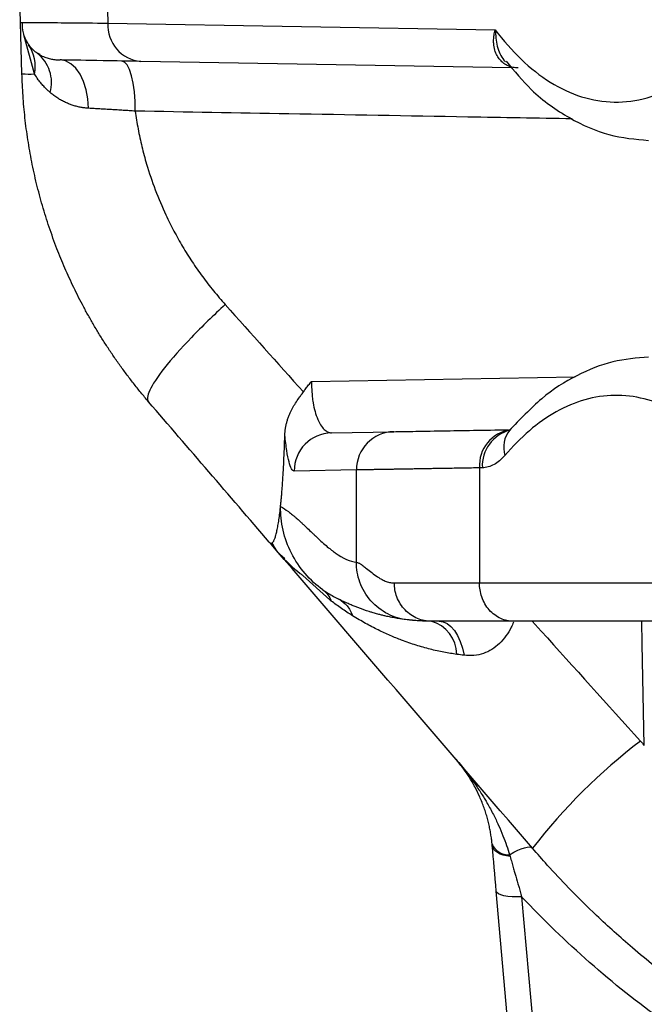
# Model space of a CAD drawing. Header units: millimetres. Extents: x 5 to 597, y 5 to 415.
# Tile 119 of 131: x 486.55 to 491.45, y 307.94 to 315.66. Entities that reach past the tile are written whole.
import ezdxf

# ---------------------------------------------------------------- set-up
doc = ezdxf.new("R2010")
doc.units = ezdxf.units.MM

msp = doc.modelspace()

# ---------------------------------------------------------------- linework, layer by layer
at = {"color": 7, "linetype": 'Continuous', "lineweight": 25}
for p, q in [((486.5602, 315.6385), (486.5529, 315.9179)), ((487.2382, 315.8813), (487.2447, 315.635)), ((486.5602, 315.6385), (486.5742, 315.6391)), ((486.5707, 315.2385), (486.5602, 315.6385)), ((487.2447, 315.635), (490.2798, 315.582)), ((490.4107, 315.2843), (487.5029, 315.335)), ((488.9967, 312.4231), (489.4843, 312.4316)), ((490.3899, 312.439), (490.3896, 312.4425)), ((489.1918, 312.1317), (488.7042, 312.1232)), ((489.1918, 311.4075), (489.1918, 312.1317)), ((490.1789, 312.1483), (490.1561, 312.1479)), ((490.1561, 312.1479), (490.1561, 311.246)), ((488.5819, 311.4813), (488.5828, 311.4803)), ((490.1561, 311.246), (492.2633, 311.246)), ((489.6241, 310.9534), (489.6192, 310.9538)), ((492.5268, 310.946), (490.4195, 310.946)), ((490.6387, 304.816), (490.2875, 308.8301)), ((490.4867, 308.7857), (490.8379, 304.7716))]:
    msp.add_line(p, q, dxfattribs=at)
at = {"color": 8, "linetype": 'Continuous', "lineweight": 25}
for p, q in [((486.6685, 315.236), (486.586, 315.5427)), ((488.8407, 312.8258), (490.9063, 312.8627)), ((488.6312, 311.434), (488.5926, 311.4691)), ((488.9846, 311.1123), (488.7731, 311.3048)), ((490.57, 310.946), (490.6397, 310.8687))]:
    msp.add_line(p, q, dxfattribs=at)
at = {"color": 7, "linetype": 'Continuous', "lineweight": 25, "flags": 128}
for points in [[(487.0934, 314.967), (487.0879, 315.0415), (487.0744, 315.1126), (487.0534, 315.1778), (487.0256, 315.2348), (486.9921, 315.2816), (486.9539, 315.3165), (486.9125, 315.3383), (486.8693, 315.3461)], [(487.4581, 314.9447), (487.4568, 315.0215), (487.4515, 315.0952), (487.4422, 315.1629), (487.4293, 315.2223), (487.4133, 315.271), (487.3947, 315.3073), (487.3744, 315.3298), (487.353, 315.3377)], [(489.8399, 310.946), (489.8716, 310.9413), (489.9027, 310.9272), (489.9322, 310.904), (489.9596, 310.8724), (489.9841, 310.833), (490.0052, 310.7869), (490.0223, 310.735), (490.0352, 310.6786)], [(490.3961, 309.1016), (490.3678, 309.1057), (490.3416, 309.1121), (490.3179, 309.1206), (490.2976, 309.1312), (490.2808, 309.1434), (490.2682, 309.1571), (490.2599, 309.1719), (490.2562, 309.1875)], [(490.3921, 309.1151), (490.4251, 309.134), (490.4558, 309.1496), (490.4839, 309.1618), (490.5089, 309.1703), (490.5304, 309.1751), (490.5482, 309.176), (490.562, 309.173), (490.5716, 309.1662)], [(490.4867, 308.7857), (490.4485, 308.7838), (490.4117, 308.7843), (490.3777, 308.7871), (490.3477, 308.7922), (490.3229, 308.7993), (490.3042, 308.8082), (490.2922, 308.8186), (490.2875, 308.8301)]]:
    msp.add_lwpolyline(points, dxfattribs=at)
at = {"color": 8, "linetype": 'Continuous', "lineweight": 25, "flags": 128}
msp.add_lwpolyline([(491.448, 309.972), (491.4318, 310.7685), (491.4282, 310.946)], dxfattribs=at)
at = {"color": 7, "linetype": 'Continuous', "lineweight": 25}
for centre, radius, start, end in [((487.527, 315.6169), 0.2829, 176.32692, 265.11771), ((486.3871, 315.2971), 0.288, 347.7595, 35.8171), ((486.5056, 315.1665), 0.297, 345.06923, 51.4377), ((486.638, 315.9777), 0.7423, 264.79791, 272.35822), ((489.003, 312.1243), 0.2988, 91.21024, 180.22598), ((489.4906, 312.1328), 0.2988, 91.21024, 180.22598), ((489.7046, 310.6807), 0.2749, 1.09746, 74.89056), ((494.229, 306.3259), 4.6307, 127.38203, 142.16752), ((490.3809, 309.2498), 0.1352, 201.48217, 274.77903)]:
    msp.add_arc(centre, radius, start, end, dxfattribs=at)
at = {"color": 8, "linetype": 'Continuous', "lineweight": 25}
for centre, radius, start, end in [((490.4405, 312.1653), 0.285, 98.78412, 183.49478), ((490.4667, 312.1645), 0.2883, 104.66513, 183.21965), ((490.5537, 312.3101), 0.2082, 140.1946, 198.07193)]:
    msp.add_arc(centre, radius, start, end, dxfattribs=at)
at = {"color": 7, "linetype": 'Continuous', "lineweight": 25}
for points, knots in [([(486.5712, 315.6392), (486.5721, 315.6121), (486.5741, 315.5572), (486.6101, 315.4779), (486.6573, 315.4189), (486.6965, 315.3978), (486.7094, 315.3909)], [0, 0, 0, 0, 0.279159, 0.567054, 0.857842, 1, 1, 1, 1]), ([(490.459, 315.2834), (490.4523, 315.2837), (490.4387, 315.2843), (490.4191, 315.2875), (490.3999, 315.2925), (490.3815, 315.2993), (490.3639, 315.3081), (490.3474, 315.3187), (490.3319, 315.3313), (490.3178, 315.3456), (490.3051, 315.3618), (490.2897, 315.3866), (490.2747, 315.4236), (490.2673, 315.4667), (490.2669, 315.5066), (490.2701, 315.5423), (490.2764, 315.5682), (490.2798, 315.582)], [0, 0, 0, 0, 0.04656, 0.09368, 0.141439, 0.189916, 0.239185, 0.289316, 0.340377, 0.392431, 0.445538, 0.499755, 0.61829, 0.74937, 0.820658, 0.904198, 1, 1, 1, 1]), ([(490.2798, 315.582), (490.3429, 315.4978), (490.4108, 315.42), (490.555, 315.282), (490.6313, 315.2218), (490.7901, 315.123), (490.8727, 315.0844), (491.0412, 315.0316), (491.1271, 315.0174), (491.2991, 315.0144), (491.3851, 315.0256), (491.5541, 315.0725), (491.637, 315.1082), (491.7969, 315.2015), (491.8738, 315.259), (492.0194, 315.3919), (492.0881, 315.4673), (492.1521, 315.5493)], [0, 0, 0, 0, 0.125, 0.125, 0.25, 0.25, 0.375, 0.375, 0.5, 0.5, 0.625, 0.625, 0.75, 0.75, 0.875, 0.875, 1, 1, 1, 1]), ([(486.6907, 315.3987), (486.6971, 315.3946), (486.7094, 315.3866), (486.7291, 315.3767), (486.7484, 315.3685), (486.772, 315.3603), (486.8007, 315.353), (486.8346, 315.3476), (486.8581, 315.3466), (486.8693, 315.3461)], [0, 0, 0, 0, 0.141657, 0.272088, 0.391364, 0.499574, 0.683456, 0.850189, 1, 1, 1, 1]), ([(487.5029, 315.335), (487.324, 315.3382), (487.178, 315.3407), (486.9644, 315.3444), (486.8968, 315.3456), (486.8693, 315.3461)], [0, 0, 0, 0, 0.5, 0.5, 1, 1, 1, 1]), ([(490.3644, 315.3361), (490.4293, 315.2584), (490.5848, 315.0722), (490.8613, 314.881), (491.1721, 314.7424), (491.3783, 314.7247), (491.4816, 314.7158)], [0, 0, 0, 0, 0.191489, 0.458449, 0.728576, 1, 1, 1, 1]), ([(487.5625, 312.6669), (487.5423, 312.6907), (487.5021, 312.7381), (487.4442, 312.8106), (487.3882, 312.8836), (487.3343, 312.9573), (487.2826, 313.0315), (487.2329, 313.1062), (487.1852, 313.1813), (487.1396, 313.2568), (487.096, 313.3325), (487.0543, 313.4085), (487.0147, 313.4846), (486.9769, 313.5608), (486.9411, 313.6371), (486.9072, 313.7134), (486.8751, 313.7897), (486.8328, 313.8962), (486.7831, 314.0338), (486.7299, 314.2037), (486.6844, 314.3749), (486.6464, 314.5471), (486.616, 314.7198), (486.5932, 314.8928), (486.5773, 315.0656), (486.5729, 315.1809), (486.5707, 315.2385)], [0, 0, 0, 0, 0.0334264, 0.0665658, 0.0994187, 0.1319853, 0.1642659, 0.1962607, 0.2279701, 0.2593944, 0.290534, 0.3213891, 0.3519601, 0.3822473, 0.4122511, 0.4419719, 0.4714101, 0.500566, 0.5641758, 0.6274394, 0.6903611, 0.7529455, 0.815197, 0.8771201, 0.9387195, 1, 1, 1, 1]), ([(486.7925, 315.09), (486.7849, 315.0967), (486.769, 315.1108), (486.7461, 315.134), (486.7222, 315.1608), (486.6953, 315.1948), (486.6783, 315.221), (486.6685, 315.236)], [0, 0, 0, 0, 0.154595, 0.321262, 0.500046, 0.711971, 1, 1, 1, 1]), ([(487.0934, 314.967), (487.0835, 314.9677), (487.0633, 314.9692), (487.0333, 314.9738), (487.0029, 314.9804), (486.9723, 314.9891), (486.9416, 314.9999), (486.9109, 315.013), (486.8804, 315.0285), (486.8503, 315.0465), (486.8206, 315.0669), (486.802, 315.0822), (486.7925, 315.09)], [0, 0, 0, 0, 0.082609, 0.168678, 0.258378, 0.351871, 0.449304, 0.550814, 0.656527, 0.76656, 0.881018, 1, 1, 1, 1]), ([(487.4581, 314.9447), (487.4424, 314.9458), (487.4109, 314.9479), (487.3642, 314.9509), (487.3177, 314.9538), (487.2715, 314.9567), (487.2258, 314.9594), (487.1808, 314.962), (487.1364, 314.9646), (487.1077, 314.9662), (487.0934, 314.967)], [0, 0, 0, 0, 0.120749, 0.242866, 0.366282, 0.490923, 0.616706, 0.743544, 0.871341, 1, 1, 1, 1]), ([(487.4581, 314.9447), (487.4614, 314.9214), (487.4682, 314.8747), (487.4805, 314.805), (487.4945, 314.7357), (487.5103, 314.6667), (487.5278, 314.598), (487.5599, 314.4841), (487.613, 314.3265), (487.6869, 314.1521), (487.7604, 314.0045), (487.8291, 313.8819), (487.9037, 313.7628), (487.9843, 313.6474), (488.0706, 313.5352), (488.1326, 313.464), (488.1637, 313.4282)], [0, 0, 0, 0, 0.041463, 0.082906, 0.124357, 0.165845, 0.207397, 0.249043, 0.374272, 0.500071, 0.582984, 0.665787, 0.748687, 0.831888, 0.915592, 1, 1, 1, 1]), ([(488.1637, 313.4282), (488.0729, 313.3448), (487.982, 313.2567), (487.8175, 313.086), (487.7443, 313.0035), (487.6315, 312.8607), (487.5921, 312.8006), (487.5512, 312.7113), (487.5495, 312.682), (487.5625, 312.6669)], [0, 0, 0, 0, 0.25, 0.25, 0.5, 0.5, 0.75, 0.75, 1, 1, 1, 1]), ([(491.4816, 313.0163), (491.388, 313.0089), (491.2013, 312.9942), (490.9185, 312.8817), (490.6417, 312.7065), (490.4734, 312.5277), (490.3899, 312.439)], [0, 0, 0, 0, 0.252892, 0.504835, 0.754387, 1, 1, 1, 1]), ([(488.7763, 312.7433), (488.7828, 312.7523), (488.7962, 312.7708), (488.8177, 312.7983), (488.8329, 312.8165), (488.8407, 312.8258)], [0, 0, 0, 0, 0.3183819, 0.651615, 1, 1, 1, 1]), ([(488.8407, 312.8258), (488.8407, 312.8178), (488.8405, 312.8017), (488.841, 312.7774), (488.842, 312.7531), (488.8437, 312.729), (488.8459, 312.705), (488.8488, 312.6815), (488.8549, 312.6416), (488.8671, 312.5865), (488.887, 312.5286), (488.9119, 312.4808), (488.9341, 312.4527), (488.9536, 312.4367), (488.9679, 312.4287), (488.9824, 312.4238), (488.992, 312.4233), (488.9967, 312.4231)], [0, 0, 0, 0, 0.034764, 0.0699025, 0.1054048, 0.1412555, 0.177435, 0.2139211, 0.2506908, 0.3689561, 0.5001656, 0.6114621, 0.749891, 0.8128482, 0.8748995, 0.9380135, 1, 1, 1, 1]), ([(488.6312, 312.4057), (488.6316, 312.4143), (488.6325, 312.4317), (488.6357, 312.4575), (488.6404, 312.4833), (488.6468, 312.5091), (488.6547, 312.5347), (488.6642, 312.5603), (488.6775, 312.5908), (488.6962, 312.6265), (488.7207, 312.6662), (488.745, 312.7002), (488.7636, 312.7256), (488.7729, 312.7385), (488.7763, 312.7433)], [0, 0, 0, 0, 0.069426, 0.139291, 0.20979, 0.281102, 0.353394, 0.426813, 0.501493, 0.621714, 0.750386, 0.875034, 0.953631, 1, 1, 1, 1]), ([(492.0777, 312.2727), (491.9557, 312.4114), (491.8185, 312.5252), (491.5256, 312.679), (491.3701, 312.7187), (491.0591, 312.7138), (490.9039, 312.6692), (490.6125, 312.5062), (490.4764, 312.388), (490.3558, 312.2455)], [0, 0, 0, 0, 0.25, 0.25, 0.5, 0.5, 0.75, 0.75, 1, 1, 1, 1]), ([(489.4843, 312.4316), (489.5281, 312.4324), (489.616, 312.4339), (489.8887, 312.4387), (490.1964, 312.4441), (490.3793, 312.4472)], [0, 0, 0, 0, 0.2877, 0.576663, 1, 1, 1, 1]), ([(488.5973, 311.8447), (488.5984, 311.8554), (488.6006, 311.8769), (488.6038, 311.911), (488.6069, 311.947), (488.6099, 311.9848), (488.6128, 312.0246), (488.6156, 312.0662), (488.6192, 312.124), (488.6232, 312.2009), (488.6276, 312.2998), (488.63, 312.3696), (488.6312, 312.4057)], [0, 0, 0, 0, 0.0662492, 0.1342416, 0.2040006, 0.2755449, 0.3488896, 0.4240458, 0.5010217, 0.6560973, 0.8224759, 1, 1, 1, 1]), ([(488.7042, 312.1232), (488.6972, 312.123), (488.6903, 312.1291), (488.6768, 312.1532), (488.67, 312.1717), (488.6575, 312.2197), (488.6516, 312.2491), (488.6405, 312.3199), (488.6355, 312.3604), (488.6312, 312.4057)], [0, 0, 0, 0, 0.25, 0.25, 0.5, 0.5, 0.75, 0.75, 1, 1, 1, 1]), ([(490.3558, 312.2455), (490.3287, 312.2136), (490.3003, 312.1899), (490.2409, 312.1574), (490.2099, 312.1488), (490.1789, 312.1483)], [0, 0, 0, 0, 0.5, 0.5, 1, 1, 1, 1]), ([(490.1561, 312.1479), (490.1347, 312.1475), (490.0921, 312.1468), (490.0307, 312.1458), (489.9711, 312.1448), (489.9136, 312.1438), (489.8581, 312.1429), (489.8047, 312.142), (489.7533, 312.1411), (489.7039, 312.1403), (489.6566, 312.1395), (489.6113, 312.1387), (489.568, 312.138), (489.5268, 312.1373), (489.4877, 312.1367), (489.4506, 312.136), (489.4155, 312.1354), (489.3825, 312.1349), (489.3515, 312.1344), (489.3226, 312.1339), (489.2956, 312.1334), (489.2708, 312.133), (489.2479, 312.1326), (489.2271, 312.1323), (489.2082, 312.1319), (489.1973, 312.1318), (489.1918, 312.1317)], [0, 0, 0, 0, 0.042474, 0.084877, 0.12721, 0.169474, 0.211667, 0.253789, 0.295842, 0.337824, 0.379736, 0.421578, 0.46335, 0.505052, 0.546683, 0.588245, 0.629736, 0.671157, 0.712508, 0.753789, 0.794999, 0.83614, 0.87721, 0.91821, 0.95914, 1, 1, 1, 1]), ([(488.5318, 311.56), (488.5333, 311.5613), (488.5364, 311.5639), (488.541, 311.5702), (488.5456, 311.5782), (488.5501, 311.5882), (488.5545, 311.6), (488.5589, 311.6137), (488.5632, 311.6293), (488.5687, 311.6518), (488.5753, 311.6839), (488.5827, 311.7285), (488.5899, 311.7796), (488.5943, 311.8182), (488.5965, 311.8378)], [0, 0, 0, 0, 0.062469, 0.124829, 0.18714, 0.24946, 0.311849, 0.374366, 0.437071, 0.50002, 0.619607, 0.742572, 0.869268, 1, 1, 1, 1]), ([(488.9295, 311.1916), (488.8792, 311.2274), (488.8318, 311.2701), (488.748, 311.3671), (488.7116, 311.4214), (488.6533, 311.5369), (488.6315, 311.5981), (488.6032, 311.7218), (488.5968, 311.7843), (488.5973, 311.8447)], [0, 0, 0, 0, 0.25, 0.25, 0.5, 0.5, 0.75, 0.75, 1, 1, 1, 1]), ([(488.5973, 311.8447), (488.6165, 311.834), (488.6471, 311.814), (488.6861, 311.7838), (488.7064, 311.7669), (488.7168, 311.7581), (488.722, 311.7535), (488.7246, 311.7512), (488.7259, 311.7501), (488.7265, 311.7496), (488.7269, 311.7492), (488.7271, 311.749), (488.7367, 311.7406), (488.7525, 311.7263), (488.7739, 311.7064), (488.7854, 311.6956), (488.7913, 311.69), (488.7943, 311.6872), (488.7956, 311.686), (488.7964, 311.6851), (488.7969, 311.6847), (488.8095, 311.6727), (488.8278, 311.6553), (488.8492, 311.6348), (488.8599, 311.6246), (488.8652, 311.6195), (488.8679, 311.6169), (488.8692, 311.6156), (488.8698, 311.6151), (488.8702, 311.6147), (488.8703, 311.6146), (488.9004, 311.5857), (488.9423, 311.5476), (488.9859, 311.5118), (489.0064, 311.496), (489.0163, 311.4886), (489.0212, 311.4851), (489.0236, 311.4833), (489.0248, 311.4825), (489.0254, 311.4821), (489.0256, 311.4819), (489.0258, 311.4818), (489.0259, 311.4817), (489.0873, 311.438), (489.1426, 311.4133), (489.1918, 311.4075)], [0, 0, 0, 0, 0.125, 0.1875, 0.21875, 0.234375, 0.242187, 0.246094, 0.248047, 0.249023, 0.249023, 0.25, 0.25, 0.3125, 0.34375, 0.359375, 0.367187, 0.371094, 0.373047, 0.373047, 0.375, 0.375, 0.4375, 0.46875, 0.484375, 0.492187, 0.496094, 0.498047, 0.499023, 0.499023, 0.5, 0.5, 0.625, 0.6875, 0.71875, 0.734375, 0.742187, 0.746094, 0.748047, 0.749023, 0.749512, 0.749512, 0.75, 0.75, 1, 1, 1, 1]), ([(488.5092, 311.5655), (488.5107, 311.5639), (488.5137, 311.5608), (488.5182, 311.5581), (488.5227, 311.5568), (488.5257, 311.5574), (488.5271, 311.5577)], [0, 0, 0, 0, 0.254594, 0.506048, 0.754475, 1, 1, 1, 1]), ([(488.5814, 311.4819), (488.5783, 311.4854), (488.5721, 311.4924), (488.566, 311.4995), (488.5629, 311.5031)], [0, 0, 0, 0, 0.505424, 1, 1, 1, 1]), ([(489.5889, 310.957), (489.5394, 310.9629), (489.4875, 310.9776), (489.3892, 311.0277), (489.343, 311.0631), (489.2673, 311.149), (489.2379, 311.1994), (489.2001, 311.3037), (489.1917, 311.3573), (489.1918, 311.4075)], [0, 0, 0, 0, 0.25, 0.25, 0.5, 0.5, 0.75, 0.75, 1, 1, 1, 1]), ([(489.1918, 311.4075), (489.1946, 311.4071), (489.2003, 311.4061), (489.2098, 311.4023), (489.2202, 311.3969), (489.2317, 311.3897), (489.2483, 311.3779), (489.2738, 311.3571), (489.3111, 311.3263), (489.3522, 311.2958), (489.3912, 311.2718), (489.4249, 311.2572), (489.457, 311.2479), (489.4787, 311.2467), (489.4891, 311.246)], [0, 0, 0, 0, 0.04648, 0.094977, 0.145518, 0.198127, 0.252825, 0.360468, 0.503934, 0.652102, 0.753071, 0.842977, 0.925239, 1, 1, 1, 1]), ([(488.9295, 311.1916), (488.9387, 311.1855), (488.9593, 311.1718), (488.9939, 311.1508), (489.0265, 311.1325), (489.0476, 311.1216), (489.0546, 311.118)], [0, 0, 0, 0, 0.22197, 0.500078, 0.834541, 1, 1, 1, 1]), ([(489.7763, 310.946), (489.7424, 310.946), (489.7059, 310.9525), (489.6352, 310.9817), (489.6012, 311.0046), (489.5451, 311.0632), (489.5232, 311.0987), (489.4952, 311.1725), (489.4891, 311.2107), (489.4891, 311.246)], [0, 0, 0, 0, 0.25, 0.25, 0.5, 0.5, 0.75, 0.75, 1, 1, 1, 1]), ([(490.4195, 310.946), (490.3885, 310.946), (490.355, 310.9525), (490.2901, 310.9817), (490.2589, 311.0046), (490.2075, 311.0632), (490.1874, 311.0987), (490.1617, 311.1725), (490.1561, 311.2107), (490.1561, 311.246)], [0, 0, 0, 0, 0.25, 0.25, 0.5, 0.5, 0.75, 0.75, 1, 1, 1, 1]), ([(489.1619, 310.988), (489.1467, 310.9976), (489.1171, 311.0163), (489.0743, 311.0454), (489.0339, 311.0744), (489.0079, 311.0943), (488.9952, 311.104)], [0, 0, 0, 0, 0.267881, 0.523728, 0.767709, 1, 1, 1, 1]), ([(489.5889, 310.957), (489.581, 310.958), (489.565, 310.96), (489.5425, 310.9632), (489.5206, 310.9665), (489.4995, 310.9701), (489.479, 310.9738), (489.4593, 310.9777), (489.4403, 310.9817), (489.4185, 310.9865), (489.394, 310.9923), (489.37, 310.9984), (489.344, 311.0054), (489.319, 311.0127), (489.2931, 311.0207), (489.2696, 311.0283), (489.2452, 311.0367), (489.2184, 311.0464), (489.1902, 311.0571), (489.1603, 311.0692), (489.1278, 311.0832), (489.0933, 311.0989), (489.0673, 311.1117), (489.0546, 311.118)], [0, 0, 0, 0, 0.030325, 0.061785, 0.094384, 0.128123, 0.163006, 0.199036, 0.236213, 0.274542, 0.335595, 0.405026, 0.453316, 0.54452, 0.610361, 0.663908, 0.72475, 0.779746, 0.828102, 0.874284, 0.918311, 0.960207, 1, 1, 1, 1]), ([(489.0546, 311.118), (489.0786, 311.1059), (489.1006, 311.0883), (489.1371, 311.0441), (489.1517, 311.0173), (489.1619, 310.988)], [0, 0, 0, 0, 0.5, 0.5, 1, 1, 1, 1]), ([(489.9794, 310.686), (489.9624, 310.6883), (489.9279, 310.6932), (489.876, 310.7025), (489.8231, 310.7134), (489.7692, 310.7263), (489.7144, 310.7409), (489.6588, 310.7576), (489.6025, 310.7763), (489.5347, 310.801), (489.4541, 310.8339), (489.3598, 310.8775), (489.261, 310.9286), (489.1957, 310.9678), (489.1619, 310.988)], [0, 0, 0, 0, 0.055642, 0.113214, 0.172718, 0.234151, 0.297508, 0.362782, 0.429966, 0.499049, 0.609642, 0.730087, 0.860259, 1, 1, 1, 1]), ([(489.7763, 310.946), (489.7702, 310.9461), (489.7578, 310.9461), (489.7415, 310.9464), (489.7263, 310.9468), (489.7124, 310.9473), (489.6999, 310.9478), (489.6831, 310.9487), (489.6651, 310.9499), (489.65, 310.951), (489.6409, 310.9518), (489.6338, 310.9524), (489.6272, 310.953), (489.6183, 310.9538), (489.6057, 310.9551), (489.5943, 310.9564), (489.5889, 310.957)], [0, 0, 0, 0, 0.038631, 0.07846, 0.119535, 0.1619, 0.205593, 0.250652, 0.365433, 0.500221, 0.624951, 0.697628, 0.749667, 0.842132, 0.925547, 1, 1, 1, 1]), ([(489.9708, 309.8652), (489.9858, 309.8475), (490.0146, 309.8133), (490.0546, 309.7623), (490.0905, 309.7139), (490.1225, 309.6684), (490.1509, 309.626), (490.1759, 309.5869), (490.1978, 309.5512), (490.2279, 309.4998), (490.2645, 309.4324), (490.3054, 309.3478), (490.3399, 309.2668), (490.3688, 309.1901), (490.3846, 309.1393), (490.3921, 309.1151)], [0, 0, 0, 0, 0.0818184, 0.158122, 0.2289108, 0.294185, 0.3539449, 0.4081909, 0.4569235, 0.5001432, 0.6157797, 0.7235569, 0.8234984, 0.9156335, 1, 1, 1, 1]), ([(490.255, 309.2003), (490.2537, 309.2129), (490.2509, 309.2388), (490.2451, 309.2774), (490.238, 309.317), (490.2292, 309.3574), (490.2188, 309.3987), (490.2065, 309.4406), (490.1924, 309.4831), (490.1763, 309.5261), (490.1534, 309.5807), (490.1206, 309.6483), (490.0787, 309.7202), (490.0289, 309.7942), (489.9923, 309.839), (489.9708, 309.8652)], [0, 0, 0, 0, 0.046387, 0.095015, 0.145906, 0.199082, 0.254559, 0.312355, 0.372482, 0.434954, 0.499781, 0.616821, 0.749874, 0.853808, 1, 1, 1, 1]), ([(490.3961, 309.1016), (490.4006, 309.0862), (490.409, 309.0573), (490.4209, 309.0158), (490.4314, 308.9795), (490.4454, 308.9307), (490.4599, 308.8803), (490.4733, 308.8332), (490.48, 308.8095), (490.4838, 308.7959), (490.4858, 308.7891), (490.4868, 308.7857)], [0, 0, 0, 0, 0.1511875, 0.2849219, 0.4011985, 0.5000265, 0.7497889, 0.8748255, 0.9374075, 0.9687174, 1, 1, 1, 1]), ([(501.507, 309.1662), (501.4812, 309.1365), (501.4267, 309.0736), (501.3383, 308.9762), (501.2389, 308.8705), (501.1279, 308.7573), (501.0046, 308.6372), (500.8684, 308.511), (500.7188, 308.3796), (500.555, 308.2439), (500.2198, 307.9828), (499.725, 307.653), (499.028, 307.29), (498.3242, 307.013), (497.5736, 306.8073), (496.8159, 306.6839), (496.0414, 306.6423), (495.2667, 306.6835), (494.5083, 306.8066), (493.7574, 307.0121), (493.0626, 307.2851), (492.3651, 307.6462), (491.8086, 308.0151), (491.3697, 308.3674), (491.0887, 308.6205), (490.8682, 308.8393), (490.7019, 309.0168), (490.6101, 309.1221), (490.5716, 309.1662)], [0, 0, 0, 0, 0.0095171, 0.0201242, 0.0318212, 0.0446083, 0.0584853, 0.0734522, 0.0895091, 0.106656, 0.1248927, 0.1923103, 0.2501278, 0.3146956, 0.374777, 0.4379132, 0.4998083, 0.5617764, 0.6249865, 0.6850645, 0.7496237, 0.8050797, 0.8747788, 0.9106986, 0.9411812, 0.966226, 0.9858324, 1, 1, 1, 1])]:
    msp.add_open_spline(points, degree=3, knots=knots, dxfattribs=at)
at = {"color": 8, "linetype": 'Continuous', "lineweight": 25}
for points, knots in [([(486.5742, 315.6391), (486.5753, 315.6392), (486.5816, 315.6396), (486.6309, 315.6397), (486.7391, 315.6395), (486.9273, 315.6381), (487.1351, 315.6361), (487.2447, 315.635)], [0, 0, 0, 0, 0.040292, 0.230723, 0.428696, 0.698703, 1, 1, 1, 1]), ([(490.2798, 315.582), (490.2826, 315.5388), (490.2881, 315.4538), (490.3253, 315.3689), (490.3555, 315.3362), (490.3595, 315.3318)], [0, 0, 0, 0, 0.472561, 0.929113, 1, 1, 1, 1]), ([(490.8838, 314.8841), (490.6105, 314.8889), (489.8642, 314.9021), (488.7209, 314.9223), (487.8586, 314.9376), (487.4581, 314.9447)], [0, 0, 0, 0, 0.236318, 0.645249, 1, 1, 1, 1]), ([(488.5868, 311.476), (488.5868, 311.476), (488.5868, 311.4759), (488.5868, 311.4759), (488.5868, 311.4759), (488.6389, 311.4184), (488.7016, 311.356), (488.7658, 311.3101), (488.7731, 311.3048)], [0, 0, 0, 0, 0.000015, 0.000057, 0.000219, 0.000862, 0.88566, 1, 1, 1, 1]), ([(490.4225, 310.9375), (490.417, 310.9244), (490.3904, 310.8609), (490.3328, 310.7857), (490.2542, 310.7223), (490.1867, 310.6897), (490.1127, 310.6734), (490.0613, 310.6768), (490.0352, 310.6786)], [0, 0, 0, 0, 0.078207, 0.378323, 0.528575, 0.680687, 0.837541, 1, 1, 1, 1])]:
    msp.add_open_spline(points, degree=3, knots=knots, dxfattribs=at)
at = {"color": 7, "linetype": 'Continuous', "lineweight": 25}
for points in [[(488.1637, 313.4282), (488.3677, 313.2002), (488.5719, 312.9719), (488.7763, 312.7433)], [(488.5092, 311.5655), (488.1925, 311.934), (487.8768, 312.3012), (487.5625, 312.6669)], [(488.5965, 311.8378), (488.5968, 311.8401), (488.597, 311.8424), (488.5973, 311.8447)], [(488.5629, 311.5031), (488.5455, 311.5233), (488.5275, 311.5442), (488.5092, 311.5655)], [(488.5271, 311.5577), (488.5287, 311.5581), (488.5302, 311.5589), (488.5318, 311.56)], [(488.5629, 311.5031), (488.5488, 311.5195), (488.5368, 311.5378), (488.5271, 311.5577)], [(488.5868, 311.476), (488.5647, 311.5008), (488.5463, 311.5291), (488.5318, 311.56)], [(490.5716, 309.1662), (489.8993, 309.9483), (489.2289, 310.7283), (488.5629, 311.5031)], [(488.5865, 311.476), (488.5784, 311.4852), (488.5706, 311.4941), (488.5629, 311.5031)], [(488.5814, 311.4819), (488.5833, 311.4798), (488.5851, 311.4778), (488.5868, 311.476)], [(488.5815, 311.4818), (488.5832, 311.4799), (488.5849, 311.4779), (488.5865, 311.476)], [(488.5926, 311.4691), (488.5908, 311.4711), (488.5887, 311.4735), (488.5865, 311.476)], [(488.5868, 311.4759), (488.5888, 311.4737), (488.5907, 311.4714), (488.5926, 311.4691)], [(488.9295, 311.1916), (488.9581, 311.1706), (488.9808, 311.1403), (488.9952, 311.104)], [(489.4891, 311.246), (489.656, 311.246), (489.8799, 311.246), (490.1561, 311.246)], [(488.9952, 311.104), (488.9916, 311.1068), (488.9881, 311.1095), (488.9846, 311.1123)], [(490.4195, 310.946), (490.1522, 310.946), (489.9378, 310.946), (489.7763, 310.946)], [(490.6397, 310.8687), (490.8988, 310.5811), (491.1581, 310.2934), (491.4176, 310.0055)], [(490.0352, 310.6786), (490.0165, 310.681), (489.9979, 310.6834), (489.9794, 310.686)], [(491.4176, 310.0055), (491.4277, 309.9943), (491.4378, 309.9831), (491.448, 309.972)], [(490.2562, 309.1875), (490.2559, 309.1918), (490.2555, 309.196), (490.255, 309.2003)], [(490.2875, 308.8301), (490.2765, 308.9556), (490.2661, 309.0748), (490.2562, 309.1875)], [(490.3921, 309.1151), (490.3935, 309.1106), (490.3948, 309.1061), (490.3961, 309.1016)], [(491.5989, 307.8094), (491.1983, 308.0973), (490.8241, 308.4258), (490.4867, 308.7857)]]:
    msp.add_open_spline(points, degree=3, dxfattribs=at)

doc.saveas('drawing.dxf')
